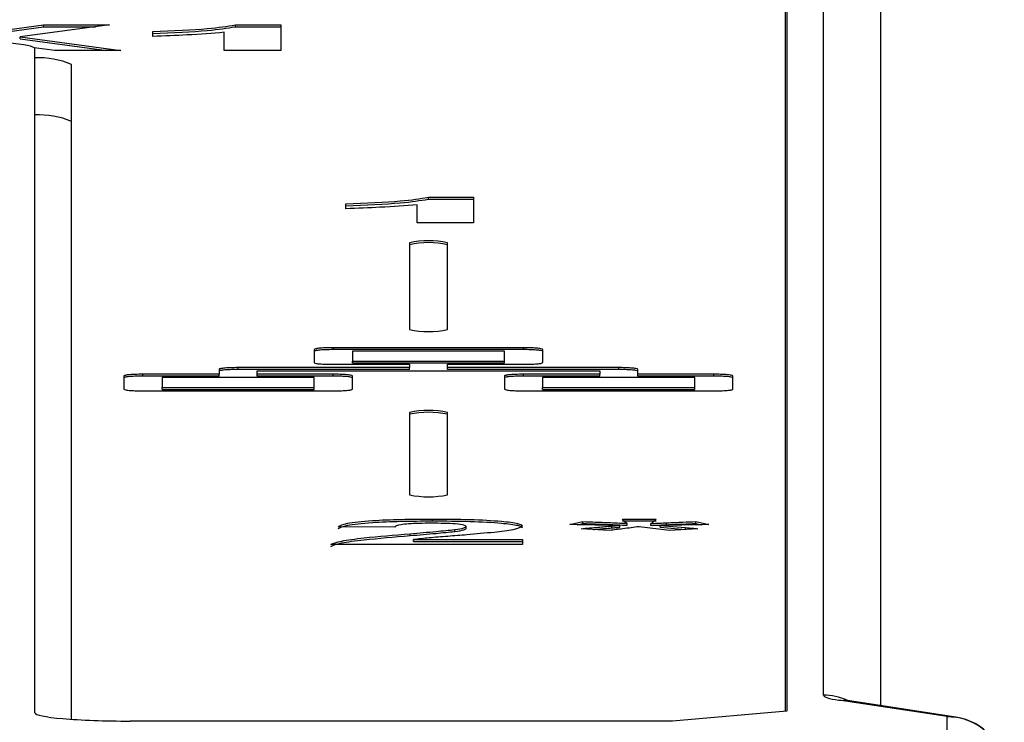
# Model space of a CAD drawing. Header units: millimetres. Extents: x 0 to 594, y 0 to 420.
# Tile 18 of 94: x 217.11 to 222.29, y 95.44 to 99.14. Entities that reach past the tile are written whole.
import ezdxf

# ---------------------------------------------------------------- set-up
doc = ezdxf.new("R2010")
doc.units = ezdxf.units.MM

msp = doc.modelspace()

# ---------------------------------------------------------------- linework, layer by layer
at = {"color": 7, "linetype": 'Continuous', "lineweight": 25}
for p, q in [((221.3353, 95.5854), (221.3353, 101.2354)), ((221.1423, 101.1724), (221.1423, 95.5017)), ((221.1353, 95.5011), (221.1353, 101.0722)), ((221.6353, 100.9365), (221.6353, 95.5304)), ((216.9426, 99.0684), (217.2384, 99.1082)), ((216.9426, 99.0584), (217.2384, 99.0983)), ((217.5847, 99.1082), (217.1158, 99.0451)), ((217.2384, 99.1082), (217.5847, 99.1082)), ((217.2384, 99.0983), (217.2384, 99.1082)), ((217.2384, 99.0983), (217.5108, 99.0983)), ((217.8119, 99.048), (217.8119, 99.0738)), ((218.1873, 98.9739), (218.1873, 99.0695)), ((218.2459, 99.1082), (218.4836, 99.1082)), ((218.2459, 99.0983), (218.2459, 99.1082)), ((218.2459, 99.0983), (218.4836, 99.0983)), ((218.4836, 99.1082), (218.4836, 98.9739)), ((217.1158, 99.0451), (217.644, 98.9739)), ((217.1158, 99.0351), (217.1158, 99.0451)), ((217.1158, 99.0351), (217.57, 98.9739)), ((217.2976, 98.9739), (217.1882, 98.9887)), ((217.1923, 95.493), (217.1923, 98.9831)), ((217.644, 98.9739), (217.2976, 98.9739)), ((218.4836, 98.9739), (218.1873, 98.9739)), ((217.3853, 95.4586), (217.3853, 98.9003)), ((219.2597, 98.2023), (219.4974, 98.2023)), ((219.2597, 98.1923), (219.2597, 98.2023)), ((219.2597, 98.1923), (219.4974, 98.1923)), ((219.4974, 98.2023), (219.4974, 98.0679)), ((218.8257, 98.142), (218.8257, 98.1678)), ((219.2011, 98.0679), (219.2011, 98.1636)), ((219.4974, 98.0679), (219.2011, 98.0679)), ((219.1603, 97.9634), (219.1603, 97.5075)), ((219.3603, 97.5075), (219.3603, 97.9634)), ((219.7603, 97.4117), (218.7604, 97.4117)), ((218.7604, 97.4017), (218.7604, 97.4117)), ((219.7603, 97.4017), (219.7603, 97.4117)), ((218.6604, 97.4029), (218.6604, 97.3332)), ((219.7603, 97.4017), (218.7604, 97.4017)), ((218.8604, 97.3942), (218.8604, 97.3419)), ((219.6603, 97.3942), (218.8604, 97.3942)), ((219.6603, 97.3419), (219.6603, 97.3942)), ((219.8603, 97.3332), (219.8603, 97.4029)), ((219.1604, 97.3071), (218.2601, 97.3071)), ((218.2601, 97.2971), (218.2601, 97.3071)), ((218.7604, 97.3245), (219.1604, 97.3245)), ((218.8604, 97.3419), (219.6603, 97.3419)), ((218.8604, 97.332), (218.8604, 97.3419)), ((218.8604, 97.332), (219.6603, 97.332)), ((219.1604, 97.3245), (219.1604, 97.3071)), ((219.1604, 97.2971), (219.1604, 97.3071)), ((219.3603, 97.3071), (219.3603, 97.3245)), ((219.3603, 97.3245), (219.7603, 97.3245)), ((220.2597, 97.3071), (219.3603, 97.3071)), ((219.3603, 97.2971), (219.3603, 97.3071)), ((219.6603, 97.332), (219.6603, 97.3419)), ((220.2597, 97.2971), (220.2597, 97.3071)), ((217.6601, 97.2635), (217.6601, 97.1938)), ((218.1601, 97.2722), (217.7601, 97.2722)), ((217.7601, 97.2623), (217.7601, 97.2722)), ((218.1601, 97.2623), (217.7601, 97.2623)), ((218.6601, 97.2548), (217.8601, 97.2548)), ((217.8601, 97.2548), (217.8601, 97.2025)), ((218.1601, 97.2984), (218.1601, 97.2722)), ((218.1601, 97.2623), (218.1601, 97.2722)), ((219.1604, 97.2971), (218.2601, 97.2971)), ((218.3601, 97.2722), (218.3601, 97.2896)), ((218.3601, 97.2896), (220.1597, 97.2896)), ((218.7601, 97.2722), (218.3601, 97.2722)), ((218.3601, 97.2623), (218.3601, 97.2722)), ((218.7601, 97.2623), (218.3601, 97.2623)), ((218.6601, 97.2025), (218.6601, 97.2548)), ((218.7601, 97.2623), (218.7601, 97.2722)), ((218.8601, 97.1938), (218.8601, 97.2635)), ((220.2597, 97.2971), (219.3603, 97.2971)), ((219.6597, 97.2635), (219.6597, 97.1938)), ((220.1597, 97.2722), (219.7597, 97.2722)), ((219.7597, 97.2623), (219.7597, 97.2722)), ((220.1597, 97.2623), (219.7597, 97.2623)), ((219.8597, 97.2548), (219.8597, 97.2025)), ((220.6597, 97.2548), (219.8597, 97.2548)), ((220.1597, 97.2896), (220.1597, 97.2722)), ((220.1597, 97.2623), (220.1597, 97.2722)), ((220.3597, 97.2722), (220.3597, 97.2984)), ((220.7597, 97.2722), (220.3597, 97.2722)), ((220.3597, 97.2623), (220.3597, 97.2722)), ((220.7597, 97.2623), (220.3597, 97.2623)), ((220.6597, 97.2025), (220.6597, 97.2548)), ((220.7597, 97.2623), (220.7597, 97.2722)), ((220.8597, 97.1938), (220.8597, 97.2635)), ((217.8601, 97.2025), (218.6601, 97.2025)), ((217.8601, 97.1925), (217.8601, 97.2025)), ((218.6601, 97.1925), (218.6601, 97.2025)), ((219.8597, 97.1925), (219.8597, 97.2025)), ((219.8597, 97.2025), (220.6597, 97.2025)), ((220.6597, 97.1925), (220.6597, 97.2025)), ((217.7601, 97.1851), (218.7601, 97.1851)), ((217.8601, 97.1925), (218.6601, 97.1925)), ((219.7597, 97.1851), (220.7597, 97.1851)), ((219.8597, 97.1925), (220.6597, 97.1925)), ((219.1603, 97.0718), (219.1603, 96.6386)), ((219.3603, 96.6386), (219.3603, 97.0718)), ((219.2813, 96.5015), (219.2813, 96.5114)), ((220.0027, 96.4822), (220.0718, 96.4977)), ((220.0437, 96.4814), (220.0718, 96.4877)), ((220.0718, 96.4877), (220.0718, 96.4977)), ((220.2234, 96.4646), (220.2234, 96.4745)), ((220.2654, 96.468), (220.2654, 96.4779)), ((220.2793, 96.5114), (220.4571, 96.5114)), ((220.2793, 96.5015), (220.4571, 96.5015)), ((220.3034, 96.4782), (220.3034, 96.4882)), ((220.429, 96.4778), (220.429, 96.4878)), ((220.4781, 96.4779), (220.6111, 96.4664)), ((220.4781, 96.468), (220.4781, 96.4779)), ((220.5114, 96.4813), (220.5114, 96.4913)), ((220.6645, 96.4977), (220.7337, 96.4822)), ((220.6645, 96.4877), (220.6645, 96.4977)), ((220.6645, 96.4877), (220.6925, 96.4814)), ((219.0825, 96.4684), (218.7862, 96.4709)), ((219.1634, 96.4243), (219.1634, 96.4342)), ((219.3992, 96.4459), (219.3992, 96.4559)), ((219.4579, 96.4615), (219.4579, 96.4714)), ((220.2101, 96.4512), (220.062, 96.4606)), ((220.5262, 96.4512), (220.3673, 96.471)), ((220.4781, 96.468), (220.6099, 96.4565)), ((220.6744, 96.4606), (220.5262, 96.4512)), ((220.6111, 96.4566), (220.6111, 96.4664)), ((219.7542, 96.3771), (218.7467, 96.3771)), ((219.1816, 96.403), (219.7542, 96.403)), ((219.1816, 96.393), (219.1816, 96.403)), ((219.1816, 96.393), (219.7542, 96.393)), ((219.7542, 96.403), (219.7542, 96.3771)), ((221.9853, 95.4728), (221.4157, 95.5591)), ((221.4157, 95.5591), (221.4607, 95.5569)), ((222.0303, 95.4706), (221.4607, 95.5569)), ((221.1423, 95.5017), (220.542, 95.4494)), ((220.542, 95.4494), (217.6925, 95.4494)), ((221.9853, 95.3355), (221.9853, 95.4728)), ((221.9853, 95.4728), (222.0303, 95.4706))]:
    msp.add_line(p, q, dxfattribs=at)
for centre, radius, start, end in [((217.2179, 98.5196), 0.4159, 66.2624, 93.5286), ((217.2061, 98.1544), 0.4816, 68.1504, 91.6405), ((219.2603, 97.5052), 0.4689, 77.6875, 102.3125), ((219.2603, 97.4952), 0.4689, 77.6875, 102.3125), ((219.2603, 97.9657), 0.4689, 257.6875, 282.3125), ((219.2603, 96.6136), 0.4689, 77.6875, 102.3125), ((219.2603, 96.6036), 0.4689, 77.6875, 102.3125), ((219.2603, 97.0968), 0.4689, 257.6875, 282.3125), ((221.3354, 95.2845), 0.3009, 65.5835, 90.005), ((221.9859, 95.1734), 0.2994, 0.1094, 90.109), ((221.9853, 95.174), 0.3, 0, 81.3833)]:
    msp.add_arc(centre, radius, start, end, dxfattribs=at)
for centre, major_axis, ratio, start_param, end_param in [((216.6922, 98.9831), (0.5001, 0), 0.087156, 6.283183, 7.853675), ((221.9353, 95.5854), (0.6, 0), 0.087489, 3.141593, 3.665191), ((217.6924, 95.493), (0.5001, 0), 0.087156, 3.141595, 4.712696)]:
    msp.add_ellipse(centre, major_axis=major_axis, ratio=ratio, start_param=start_param, end_param=end_param, dxfattribs=at)
for points, knots in [([(217.8119, 99.0738), (217.9164, 99.0781), (218.1027, 99.0858), (218.2022, 99.1014), (218.2459, 99.1082)], [0, 0, 0, 0, 0.560993, 1, 1, 1, 1]), ([(217.8119, 99.0638), (217.9164, 99.0682), (218.1027, 99.0759), (218.2022, 99.0914), (218.2459, 99.0983)], [0, 0, 0, 0, 0.560993, 1, 1, 1, 1]), ([(218.1873, 99.0695), (218.1247, 99.0645), (218.013, 99.0555), (217.8734, 99.0503), (217.8119, 99.048)], [0, 0, 0, 0, 0.5597478, 1, 1, 1, 1]), ([(218.8257, 98.1678), (218.9302, 98.1721), (219.1165, 98.1798), (219.216, 98.1954), (219.2597, 98.2023)], [0, 0, 0, 0, 0.560993, 1, 1, 1, 1]), ([(218.8257, 98.1579), (218.9302, 98.1622), (219.1165, 98.1699), (219.216, 98.1855), (219.2597, 98.1923)], [0, 0, 0, 0, 0.560993, 1, 1, 1, 1]), ([(219.2011, 98.1636), (219.1385, 98.1585), (219.0268, 98.1495), (218.8872, 98.1443), (218.8257, 98.142)], [0, 0, 0, 0, 0.559748, 1, 1, 1, 1]), ([(218.7604, 97.4117), (218.7455, 97.4115), (218.7162, 97.4112), (218.6837, 97.4088), (218.6639, 97.406), (218.6616, 97.404), (218.6604, 97.4029)], [0, 0, 0, 0, 0.283656, 0.557933, 0.775076, 1, 1, 1, 1]), ([(219.8603, 97.4029), (219.8583, 97.4042), (219.8545, 97.4068), (219.8278, 97.4096), (219.7952, 97.4114), (219.7721, 97.4116), (219.7603, 97.4117)], [0, 0, 0, 0, 0.283656, 0.557933, 0.775076, 1, 1, 1, 1]), ([(218.7604, 97.4017), (218.7455, 97.4015), (218.7162, 97.4012), (218.6837, 97.3989), (218.6639, 97.396), (218.6616, 97.394), (218.6604, 97.393)], [0, 0, 0, 0, 0.283656, 0.557933, 0.775076, 1, 1, 1, 1]), ([(219.8603, 97.393), (219.8583, 97.3943), (219.8545, 97.3968), (219.8278, 97.3997), (219.7952, 97.4014), (219.7721, 97.4016), (219.7603, 97.4017)], [0, 0, 0, 0, 0.283656, 0.557933, 0.775076, 1, 1, 1, 1]), ([(218.2601, 97.3071), (218.2452, 97.3069), (218.2159, 97.3066), (218.1834, 97.3042), (218.1636, 97.3014), (218.1613, 97.2994), (218.1601, 97.2984)], [0, 0, 0, 0, 0.283656, 0.557933, 0.775076, 1, 1, 1, 1]), ([(218.6604, 97.3332), (218.6623, 97.3319), (218.6661, 97.3294), (218.6928, 97.3265), (218.7254, 97.3248), (218.7486, 97.3246), (218.7604, 97.3245)], [0, 0, 0, 0, 0.283656, 0.557933, 0.775076, 1, 1, 1, 1]), ([(219.7603, 97.3245), (219.7752, 97.3247), (219.8045, 97.325), (219.837, 97.3273), (219.8567, 97.3302), (219.8591, 97.3322), (219.8603, 97.3332)], [0, 0, 0, 0, 0.283656, 0.557933, 0.775076, 1, 1, 1, 1]), ([(220.3597, 97.2984), (220.3577, 97.2997), (220.3539, 97.3022), (220.3272, 97.305), (220.2946, 97.3068), (220.2715, 97.307), (220.2597, 97.3071)], [0, 0, 0, 0, 0.283656, 0.557933, 0.775076, 1, 1, 1, 1]), ([(217.7601, 97.2722), (217.7452, 97.272), (217.7159, 97.2717), (217.6834, 97.2694), (217.6636, 97.2665), (217.6613, 97.2645), (217.6601, 97.2635)], [0, 0, 0, 0, 0.283656, 0.557933, 0.775076, 1, 1, 1, 1]), ([(217.7601, 97.2623), (217.7452, 97.2621), (217.7159, 97.2618), (217.6834, 97.2594), (217.6636, 97.2566), (217.6613, 97.2546), (217.6601, 97.2535)], [0, 0, 0, 0, 0.283656, 0.557933, 0.775076, 1, 1, 1, 1]), ([(218.2601, 97.2971), (218.2452, 97.2969), (218.2159, 97.2966), (218.1834, 97.2943), (218.1636, 97.2914), (218.1613, 97.2894), (218.1601, 97.2884)], [0, 0, 0, 0, 0.283656, 0.557933, 0.775076, 1, 1, 1, 1]), ([(218.8601, 97.2635), (218.8581, 97.2648), (218.8543, 97.2674), (218.8276, 97.2702), (218.795, 97.2719), (218.7719, 97.2721), (218.7601, 97.2722)], [0, 0, 0, 0, 0.283656, 0.557933, 0.775076, 1, 1, 1, 1]), ([(218.8601, 97.2535), (218.8581, 97.2548), (218.8543, 97.2574), (218.8276, 97.2602), (218.795, 97.2619), (218.7719, 97.2621), (218.7601, 97.2623)], [0, 0, 0, 0, 0.283656, 0.557933, 0.775076, 1, 1, 1, 1]), ([(219.7597, 97.2722), (219.7448, 97.272), (219.7155, 97.2717), (219.683, 97.2694), (219.6632, 97.2665), (219.6609, 97.2645), (219.6597, 97.2635)], [0, 0, 0, 0, 0.283656, 0.557933, 0.775076, 1, 1, 1, 1]), ([(219.7597, 97.2623), (219.7448, 97.2621), (219.7155, 97.2618), (219.683, 97.2594), (219.6632, 97.2566), (219.6609, 97.2546), (219.6597, 97.2535)], [0, 0, 0, 0, 0.283656, 0.557933, 0.775076, 1, 1, 1, 1]), ([(220.3597, 97.2884), (220.3577, 97.2897), (220.3539, 97.2922), (220.3272, 97.2951), (220.2946, 97.2968), (220.2715, 97.297), (220.2597, 97.2971)], [0, 0, 0, 0, 0.283656, 0.557933, 0.775076, 1, 1, 1, 1]), ([(220.8597, 97.2635), (220.8577, 97.2648), (220.8539, 97.2674), (220.8272, 97.2702), (220.7946, 97.2719), (220.7715, 97.2721), (220.7597, 97.2722)], [0, 0, 0, 0, 0.283656, 0.557933, 0.775076, 1, 1, 1, 1]), ([(220.8597, 97.2535), (220.8577, 97.2548), (220.8539, 97.2574), (220.8272, 97.2602), (220.7946, 97.2619), (220.7715, 97.2621), (220.7597, 97.2623)], [0, 0, 0, 0, 0.2836564, 0.5579331, 0.7750764, 1, 1, 1, 1]), ([(217.6601, 97.1938), (217.662, 97.1925), (217.6658, 97.1899), (217.6925, 97.1871), (217.7251, 97.1854), (217.7483, 97.1852), (217.7601, 97.1851)], [0, 0, 0, 0, 0.283656, 0.557933, 0.775076, 1, 1, 1, 1]), ([(218.7601, 97.1851), (218.775, 97.1852), (218.8043, 97.1856), (218.8368, 97.1879), (218.8565, 97.1907), (218.8589, 97.1927), (218.8601, 97.1938)], [0, 0, 0, 0, 0.283656, 0.557933, 0.775076, 1, 1, 1, 1]), ([(219.6597, 97.1938), (219.6616, 97.1925), (219.6654, 97.1899), (219.6921, 97.1871), (219.7247, 97.1854), (219.7479, 97.1852), (219.7597, 97.1851)], [0, 0, 0, 0, 0.283656, 0.557933, 0.775076, 1, 1, 1, 1]), ([(220.7597, 97.1851), (220.7746, 97.1852), (220.8039, 97.1856), (220.8364, 97.1879), (220.8561, 97.1907), (220.8585, 97.1927), (220.8597, 97.1938)], [0, 0, 0, 0, 0.283656, 0.557933, 0.775076, 1, 1, 1, 1]), ([(218.7862, 96.4709), (218.7968, 96.4771), (218.8178, 96.4894), (218.9451, 96.5036), (219.1139, 96.5105), (219.2255, 96.5111), (219.2813, 96.5114)], [0, 0, 0, 0, 0.280752, 0.55897, 0.779275, 1, 1, 1, 1]), ([(218.7862, 96.461), (218.7968, 96.4671), (218.8178, 96.4794), (218.9451, 96.4936), (219.1139, 96.5005), (219.2255, 96.5011), (219.2813, 96.5015)], [0, 0, 0, 0, 0.280752, 0.55897, 0.779275, 1, 1, 1, 1]), ([(219.2751, 96.489), (219.2536, 96.4889), (219.2106, 96.4887), (219.1526, 96.4859), (219.0949, 96.4792), (219.0876, 96.4729), (219.0825, 96.4684)], [0, 0, 0, 0, 0.187236, 0.374084, 0.560696, 1, 1, 1, 1]), ([(219.4579, 96.4714), (219.4563, 96.474), (219.4532, 96.479), (219.4094, 96.4853), (219.3435, 96.4887), (219.298, 96.4889), (219.2751, 96.489)], [0, 0, 0, 0, 0.2806196, 0.5594955, 0.779382, 1, 1, 1, 1]), ([(219.2813, 96.5114), (219.3481, 96.5111), (219.4813, 96.5103), (219.642, 96.5012), (219.7398, 96.4886), (219.7494, 96.4795), (219.7542, 96.4749)], [0, 0, 0, 0, 0.280572, 0.55972, 0.779752, 1, 1, 1, 1]), ([(219.2813, 96.5015), (219.3481, 96.5011), (219.4813, 96.5003), (219.642, 96.4913), (219.7398, 96.4786), (219.7494, 96.4695), (219.7542, 96.4649)], [0, 0, 0, 0, 0.280572, 0.55972, 0.779752, 1, 1, 1, 1]), ([(219.7542, 96.4749), (219.7442, 96.468), (219.7262, 96.4556), (219.642, 96.4456), (219.6048, 96.4412)], [0, 0, 0, 0, 0.558519, 1, 1, 1, 1]), ([(220.1182, 96.4801), (220.0965, 96.4805), (220.0579, 96.4811), (220.0196, 96.4818), (220.0027, 96.4822)], [0, 0, 0, 0, 0.560028, 1, 1, 1, 1]), ([(220.062, 96.4606), (220.0912, 96.4633), (220.1433, 96.4681), (220.1989, 96.4726), (220.2234, 96.4745)], [0, 0, 0, 0, 0.559972, 1, 1, 1, 1]), ([(220.0718, 96.4977), (220.1163, 96.4961), (220.1956, 96.4933), (220.2704, 96.4897), (220.3034, 96.4882)], [0, 0, 0, 0, 0.559981, 1, 1, 1, 1]), ([(220.0718, 96.4877), (220.1163, 96.4861), (220.1956, 96.4834), (220.2704, 96.4798), (220.3034, 96.4782)], [0, 0, 0, 0, 0.559981, 1, 1, 1, 1]), ([(220.2654, 96.4779), (220.2379, 96.4783), (220.1887, 96.479), (220.1397, 96.4798), (220.1182, 96.4801)], [0, 0, 0, 0, 0.559967, 1, 1, 1, 1]), ([(220.2234, 96.4745), (220.2313, 96.4752), (220.2453, 96.4763), (220.2593, 96.4774), (220.2654, 96.4779)], [0, 0, 0, 0, 0.559994, 1, 1, 1, 1]), ([(220.3034, 96.4882), (220.2964, 96.4925), (220.284, 96.5002), (220.2807, 96.508), (220.2793, 96.5114)], [0, 0, 0, 0, 0.560038, 1, 1, 1, 1]), ([(220.4571, 96.5114), (220.4536, 96.507), (220.4474, 96.4991), (220.4346, 96.4912), (220.429, 96.4878)], [0, 0, 0, 0, 0.559889, 1, 1, 1, 1]), ([(220.429, 96.4878), (220.4446, 96.4884), (220.4724, 96.4895), (220.4995, 96.4907), (220.5114, 96.4913)], [0, 0, 0, 0, 0.5599326, 1, 1, 1, 1]), ([(220.429, 96.4778), (220.4446, 96.4784), (220.4724, 96.4795), (220.4995, 96.4808), (220.5114, 96.4813)], [0, 0, 0, 0, 0.559933, 1, 1, 1, 1]), ([(220.7337, 96.4822), (220.6861, 96.4813), (220.6012, 96.4797), (220.5157, 96.4785), (220.4781, 96.4779)], [0, 0, 0, 0, 0.559989, 1, 1, 1, 1]), ([(220.5114, 96.4913), (220.5397, 96.4925), (220.5901, 96.4948), (220.6418, 96.4968), (220.6645, 96.4977)], [0, 0, 0, 0, 0.55999, 1, 1, 1, 1]), ([(220.5114, 96.4813), (220.5397, 96.4826), (220.5901, 96.4848), (220.6418, 96.4868), (220.6645, 96.4877)], [0, 0, 0, 0, 0.55999, 1, 1, 1, 1]), ([(218.7467, 96.3771), (218.761, 96.3835), (218.7898, 96.3963), (218.9435, 96.4156), (219.0799, 96.4272), (219.1634, 96.4342)], [0, 0, 0, 0, 0.279577, 0.559338, 1, 1, 1, 1]), ([(218.7467, 96.3672), (218.761, 96.3735), (218.7898, 96.3863), (218.9435, 96.4056), (219.0799, 96.4172), (219.1634, 96.4243)], [0, 0, 0, 0, 0.279577, 0.559338, 1, 1, 1, 1]), ([(219.1634, 96.4342), (219.21, 96.4381), (219.2932, 96.4449), (219.3669, 96.4525), (219.3992, 96.4559)], [0, 0, 0, 0, 0.560237, 1, 1, 1, 1]), ([(219.1634, 96.4243), (219.21, 96.4281), (219.2932, 96.4349), (219.3669, 96.4426), (219.3992, 96.4459)], [0, 0, 0, 0, 0.560237, 1, 1, 1, 1]), ([(219.6048, 96.4412), (219.5578, 96.4368), (219.4802, 96.4295), (219.3618, 96.4202), (219.2601, 96.4125), (219.2077, 96.4061), (219.1816, 96.403)], [0, 0, 0, 0, 0.339989, 0.560194, 0.780381, 1, 1, 1, 1]), ([(219.3992, 96.4559), (219.4174, 96.4586), (219.4499, 96.4634), (219.4554, 96.469), (219.4579, 96.4714)], [0, 0, 0, 0, 0.560061, 1, 1, 1, 1]), ([(219.3992, 96.4459), (219.4174, 96.4486), (219.4499, 96.4535), (219.4554, 96.459), (219.4579, 96.4615)], [0, 0, 0, 0, 0.560061, 1, 1, 1, 1]), ([(220.127, 96.4565), (220.1348, 96.4572), (220.1658, 96.46), (220.1988, 96.4626), (220.2234, 96.4646)], [0, 0, 0, 0, 0.253771, 1, 1, 1, 1]), ([(220.3673, 96.471), (220.3389, 96.4673), (220.2883, 96.4605), (220.234, 96.454), (220.2101, 96.4512)], [0, 0, 0, 0, 0.559986, 1, 1, 1, 1]), ([(220.2234, 96.4646), (220.2313, 96.4652), (220.2453, 96.4663), (220.2593, 96.4675), (220.2654, 96.468)], [0, 0, 0, 0, 0.559994, 1, 1, 1, 1]), ([(220.6111, 96.4664), (220.6232, 96.4653), (220.6446, 96.4634), (220.6653, 96.4615), (220.6744, 96.4606)], [0, 0, 0, 0, 0.5599906, 1, 1, 1, 1]), ([(221.4607, 95.5569), (221.4523, 95.5584), (221.4412, 95.5603), (221.4431, 95.5599), (221.4436, 95.5598)], [0, 0, 0, 0, 0.7494068, 1, 1, 1, 1])]:
    msp.add_open_spline(points, degree=3, knots=knots, dxfattribs=at)

doc.saveas('drawing.dxf')
